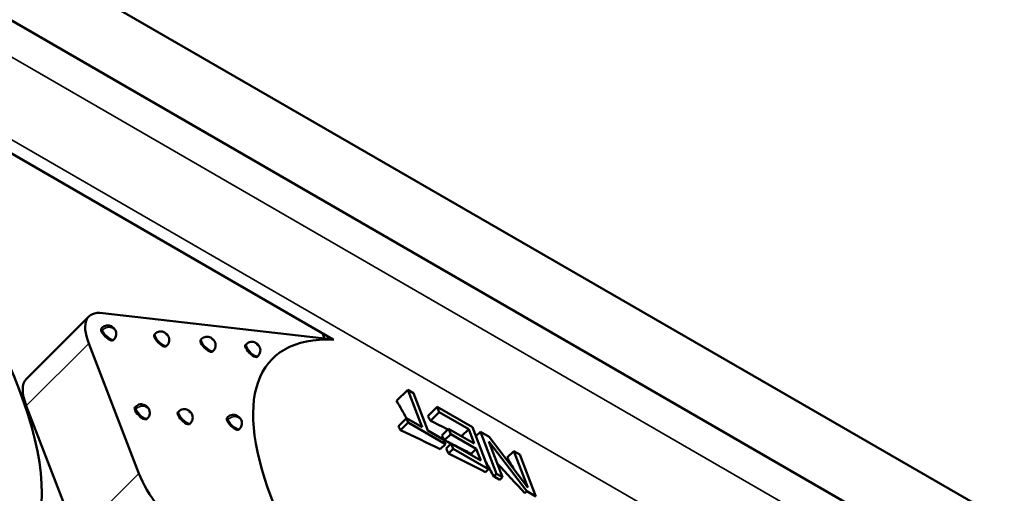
# Paper-space layout 'Sheet_1' of a CAD drawing. Header units: millimetres. Extents: x 0 to 118, y 0 to 118.
# Tile 14 of 206: x 20.632 to 21.498, y 18.507 to 18.923. Entities that reach past the tile are written whole.
import ezdxf

# ---------------------------------------------------------------- set-up
doc = ezdxf.new("R2010")
doc.units = ezdxf.units.MM
doc.layers.add('Visible (ANSI)', color=7, linetype='Continuous', lineweight=50)
doc.layers.add('Visible Narrow (ANSI)', color=7, linetype='Continuous', lineweight=35)

psp = doc.layouts.new('Sheet_1')

# ---------------------------------------------------------------- linework, layer by layer
at = {"layer": 'Visible (ANSI)'}
for p, q in [((18.83451, 20.01995), (21.84111, 18.28409)), ((18.77884, 19.9878), (21.78543, 18.25194)), ((20.90716, 18.64203), (19.42527, 19.49759)), ((20.70455, 18.66512), (20.90717, 18.64202)), ((20.69234, 18.66209), (20.6374, 18.60728)), ((20.70335, 18.65152), (20.70414, 18.65231)), ((20.74999, 18.64621), (20.75078, 18.64699)), ((20.89783, 18.64741), (20.89958, 18.64289)), ((20.73632, 18.52416), (20.69227, 18.63849)), ((20.71364, 18.64121), (20.71443, 18.642)), ((20.79074, 18.64156), (20.79153, 18.64235)), ((20.83014, 18.63707), (20.83092, 18.63785)), ((20.76028, 18.6359), (20.76107, 18.63668)), ((20.80103, 18.63125), (20.80182, 18.63203)), ((20.84043, 18.62676), (20.84121, 18.62754)), ((20.97278, 18.59764), (20.96305, 18.58793)), ((20.98546, 18.56474), (20.97278, 18.59764)), ((20.97278, 18.59764), (20.97797, 18.59465)), ((20.97797, 18.59465), (20.99064, 18.56175)), ((20.68139, 18.46936), (20.63733, 18.58368)), ((20.73288, 18.58221), (20.73366, 18.583)), ((20.77068, 18.5779), (20.77147, 18.57869)), ((20.99871, 18.58268), (20.99055, 18.57454)), ((21.00052, 18.57798), (20.99294, 18.57041)), ((21.00052, 18.57798), (20.99871, 18.58268)), ((20.99871, 18.58268), (21.02982, 18.56472)), ((21.02644, 18.56301), (21.00052, 18.57798)), ((20.74316, 18.5719), (20.74395, 18.57268)), ((20.78097, 18.56759), (20.78176, 18.56837)), ((20.81393, 18.57297), (20.81471, 18.57376)), ((20.97163, 18.57273), (20.96457, 18.56568)), ((20.97314, 18.56881), (20.96647, 18.56215)), ((20.97314, 18.56881), (20.97163, 18.57273)), ((20.97163, 18.57273), (20.98546, 18.56474)), ((21.00598, 18.54985), (20.97314, 18.56881)), ((20.82422, 18.56266), (20.825, 18.56344)), ((20.99064, 18.56175), (21.00447, 18.55377)), ((21.0088, 18.56345), (21.00285, 18.55751)), ((21.01061, 18.55875), (21.0088, 18.56345)), ((21.0088, 18.56345), (21.03127, 18.55048)), ((21.02644, 18.56301), (21.02025, 18.55684)), ((21.03127, 18.55048), (21.02644, 18.56301)), ((21.02982, 18.56472), (21.044, 18.5279)), ((21.03673, 18.56072), (21.03285, 18.55685)), ((21.05092, 18.52391), (21.03673, 18.56072)), ((21.03673, 18.56072), (21.04451, 18.55623)), ((21.00447, 18.55377), (21.00598, 18.54985)), ((21.01061, 18.55875), (21.00517, 18.55332)), ((21.01108, 18.55056), (21.00652, 18.54601)), ((21.03308, 18.54578), (21.01061, 18.55875)), ((21.01289, 18.54586), (21.01108, 18.55056)), ((21.01108, 18.55056), (21.03701, 18.53559)), ((21.07771, 18.50844), (21.04403, 18.55225)), ((21.04403, 18.55225), (21.0561, 18.52091)), ((21.04451, 18.55623), (21.07849, 18.51164)), ((21.00598, 18.54985), (21.00149, 18.54538)), ((21.01289, 18.54586), (21.00879, 18.54177)), ((21.044, 18.5279), (21.01289, 18.54586)), ((21.03308, 18.54578), (21.02867, 18.54137)), ((21.03701, 18.53559), (21.03308, 18.54578)), ((21.06611, 18.54376), (21.06034, 18.538)), ((21.07849, 18.51164), (21.06611, 18.54376)), ((21.06611, 18.54376), (21.0713, 18.54077)), ((21.0713, 18.54077), (21.08548, 18.50395)), ((21.044, 18.5279), (21.04131, 18.52521)), ((21.05092, 18.52391), (21.04846, 18.52146)), ((21.0561, 18.52091), (21.05092, 18.52391)), ((21.0561, 18.52091), (21.05381, 18.51862)), ((21.07771, 18.50844), (21.07593, 18.50667)), ((21.08548, 18.50395), (21.07771, 18.50844))]:
    psp.add_line(p, q, dxfattribs=at)
for centre, major_axis, ratio, start_param, end_param in [((20.26848, 18.80876), (0.36147, -0.36233), 0.345066, 5.377337, 7.699482), ((20.74795, 18.60634), (-0.05561, 0.05574), 0.345066, 5.874722, 6.94574), ((20.7085, 18.64637), (-0.00514, 0.00516), 0.345066, 0, 3.141593), ((20.75514, 18.64105), (-0.00514, 0.00516), 0.345066, 0, 3.141593), ((20.79589, 18.63641), (-0.00514, 0.00516), 0.345066, 0, 3.141593), ((21.14575, 18.33231), (-0.29196, 0.29265), 0.345066, 5.925133, 8.016757), ((20.83528, 18.63192), (-0.00514, 0.00516), 0.345066, 0, 3.141593), ((20.69301, 18.55154), (-0.05561, 0.05574), 0.345066, 0, 0.662554), ((19.43165, 16.81691), (1.21142, 2.09824), 0.57735, 5.951234, 5.962665), ((20.73802, 18.57706), (-0.00514, 0.00516), 0.345066, 0, 3.141593), ((20.77583, 18.57275), (-0.00514, 0.00516), 0.345066, 0, 3.141593), ((20.81907, 18.56782), (-0.00514, 0.00516), 0.345066, 0, 3.141593), ((19.45758, 16.80194), (1.2126, 2.10029), 0.57735, 5.959444, 5.962552), ((19.48933, 16.91658), (2.25237, 0.86791), 0.739997, 0.587458, 0.59595), ((19.41783, 16.82489), (1.21067, 2.09695), 0.57735, 5.938379, 5.940967), ((19.50171, 16.88446), (2.25725, 0.86979), 0.739997, 0.599875, 0.619121), ((19.46103, 16.79995), (1.21274, 2.10053), 0.57735, 5.948045, 5.951149), ((19.49597, 16.89935), (2.25512, 0.86897), 0.739997, 0.590634, 0.593854), ((19.45758, 16.80194), (1.2126, 2.10029), 0.57735, 5.938233, 5.941334), ((19.50171, 16.88446), (2.25725, 0.86979), 0.739997, 0.577617, 0.595826), ((19.49597, 16.89935), (2.25512, 0.86897), 0.739997, 0.580691, 0.588962), ((19.4835, 16.78697), (1.21351, 2.10186), 0.57735, 5.946936, 5.947981), ((19.4956, 16.77999), (1.21383, 2.10242), 0.57735, 5.93814, 5.947368), ((19.52498, 16.76303), (1.21438, 2.10337), 0.57735, 5.954774, 5.962382), ((19.59143, 16.744), (-0.10479, -2.42569), 0.878723, 2.421438, 2.437244), ((20.792, 18.49202), (-0.05561, 0.05574), 0.345066, 0.662554, 1.733572), ((19.50171, 16.88446), (2.25725, 0.86979), 0.739997, 0.57054, 0.573573)]:
    psp.add_ellipse(centre, major_axis=major_axis, ratio=ratio, start_param=start_param, end_param=end_param, dxfattribs=at)
for points, knots in [([(20.70414, 18.65231), (20.70466, 18.65282), (20.70527, 18.65326), (20.70657, 18.6539), (20.70727, 18.65412), (20.7087, 18.65432), (20.70944, 18.65431), (20.71086, 18.65405), (20.71157, 18.65381), (20.71288, 18.65312), (20.71351, 18.65266), (20.71463, 18.65158), (20.71513, 18.65094), (20.71568, 18.64995), (20.71582, 18.64964), (20.71595, 18.64932)], [0, 0, 0, 0, 0.00557892, 0.00557892, 0.01105562, 0.01105562, 0.01655553, 0.01655553, 0.0221168, 0.0221168, 0.02792488, 0.02792488, 0.03396886, 0.03396886, 0.0365903, 0.0365903, 0.0365903, 0.0365903]), ([(20.71595, 18.64932), (20.71622, 18.64861), (20.71638, 18.64784), (20.71644, 18.64634), (20.71635, 18.64558), (20.71593, 18.64417), (20.71561, 18.6435), (20.71497, 18.64258), (20.71471, 18.64228), (20.71443, 18.642)], [0, 0, 0, 0, 0.0058179, 0.0058179, 0.01148757, 0.01148757, 0.01701061, 0.01701061, 0.0200389, 0.0200389, 0.0200389, 0.0200389]), ([(20.75078, 18.64699), (20.7513, 18.64751), (20.75191, 18.64795), (20.75321, 18.64859), (20.75391, 18.6488), (20.75534, 18.649), (20.75608, 18.64899), (20.7575, 18.64874), (20.7582, 18.64849), (20.75952, 18.6478), (20.76015, 18.64734), (20.76127, 18.64626), (20.76176, 18.64562), (20.76253, 18.64424), (20.76281, 18.64348), (20.76308, 18.64195), (20.76309, 18.64116), (20.76285, 18.63969), (20.76262, 18.63898), (20.76196, 18.63773), (20.76155, 18.63716), (20.76107, 18.63668)], [0, 0, 0, 0, 0.00557892, 0.00557892, 0.01105562, 0.01105562, 0.01655553, 0.01655553, 0.0221168, 0.0221168, 0.02792488, 0.02792488, 0.03396886, 0.03396886, 0.03999902, 0.03999902, 0.0458432, 0.0458432, 0.05139711, 0.05139711, 0.05661131, 0.05661131, 0.05661131, 0.05661131]), ([(20.79153, 18.64235), (20.79205, 18.64286), (20.79266, 18.6433), (20.79396, 18.64394), (20.79466, 18.64416), (20.79609, 18.64436), (20.79683, 18.64434), (20.79825, 18.64409), (20.79896, 18.64384), (20.80027, 18.64316), (20.8009, 18.6427), (20.80202, 18.64162), (20.80252, 18.64098), (20.80328, 18.6396), (20.80356, 18.63884), (20.80383, 18.6373), (20.80384, 18.63652), (20.80361, 18.63504), (20.80337, 18.63433), (20.80272, 18.63308), (20.8023, 18.63252), (20.80182, 18.63203)], [0, 0, 0, 0, 0.00557892, 0.00557892, 0.01105562, 0.01105562, 0.01655553, 0.01655553, 0.0221168, 0.0221168, 0.02792488, 0.02792488, 0.03396886, 0.03396886, 0.03999902, 0.03999902, 0.0458432, 0.0458432, 0.05139711, 0.05139711, 0.05661131, 0.05661131, 0.05661131, 0.05661131]), ([(20.83092, 18.63785), (20.83144, 18.63837), (20.83205, 18.63881), (20.83335, 18.63945), (20.83406, 18.63967), (20.83548, 18.63987), (20.83622, 18.63985), (20.83765, 18.6396), (20.83835, 18.63935), (20.83967, 18.63867), (20.84029, 18.63821), (20.84141, 18.63712), (20.84191, 18.63649), (20.84268, 18.63511), (20.84295, 18.63434), (20.84323, 18.63281), (20.84324, 18.63203), (20.843, 18.63055), (20.84276, 18.62984), (20.84211, 18.62859), (20.8417, 18.62803), (20.84121, 18.62754)], [0, 0, 0, 0, 0.00557892, 0.00557892, 0.01105562, 0.01105562, 0.01655553, 0.01655553, 0.0221168, 0.0221168, 0.02792488, 0.02792488, 0.03396886, 0.03396886, 0.03999902, 0.03999902, 0.0458432, 0.0458432, 0.05139711, 0.05139711, 0.05661131, 0.05661131, 0.05661131, 0.05661131]), ([(20.73366, 18.583), (20.73418, 18.58351), (20.73479, 18.58395), (20.73609, 18.58459), (20.73679, 18.58481), (20.73822, 18.58501), (20.73896, 18.58499), (20.74038, 18.58474), (20.74109, 18.5845), (20.74241, 18.58381), (20.74303, 18.58335), (20.74415, 18.58227), (20.74465, 18.58163), (20.7452, 18.58064), (20.74534, 18.58033), (20.74547, 18.58001)], [0, 0, 0, 0, 0.00557892, 0.00557892, 0.01105562, 0.01105562, 0.01655553, 0.01655553, 0.0221168, 0.0221168, 0.02792488, 0.02792488, 0.03396886, 0.03396886, 0.0365903, 0.0365903, 0.0365903, 0.0365903]), ([(20.74547, 18.58001), (20.74574, 18.5793), (20.7459, 18.57853), (20.74596, 18.57703), (20.74587, 18.57627), (20.74545, 18.57486), (20.74513, 18.57419), (20.74449, 18.57327), (20.74423, 18.57296), (20.74395, 18.57268)], [0, 0, 0, 0, 0.0058179, 0.0058179, 0.01148757, 0.01148757, 0.01701061, 0.01701061, 0.0200389, 0.0200389, 0.0200389, 0.0200389]), ([(20.77147, 18.57869), (20.77199, 18.5792), (20.7726, 18.57964), (20.7739, 18.58028), (20.7746, 18.5805), (20.77603, 18.5807), (20.77677, 18.58068), (20.77819, 18.58043), (20.7789, 18.58019), (20.78021, 18.5795), (20.78084, 18.57904), (20.78196, 18.57796), (20.78246, 18.57732), (20.78322, 18.57594), (20.7835, 18.57518), (20.78377, 18.57365), (20.78378, 18.57286), (20.78355, 18.57138), (20.78331, 18.57067), (20.78266, 18.56942), (20.78224, 18.56886), (20.78176, 18.56837)], [0, 0, 0, 0, 0.00557892, 0.00557892, 0.01105562, 0.01105562, 0.01655553, 0.01655553, 0.0221168, 0.0221168, 0.02792488, 0.02792488, 0.03396886, 0.03396886, 0.03999902, 0.03999902, 0.0458432, 0.0458432, 0.05139711, 0.05139711, 0.05661131, 0.05661131, 0.05661131, 0.05661131]), ([(20.81471, 18.57376), (20.81523, 18.57427), (20.81584, 18.57471), (20.81714, 18.57535), (20.81785, 18.57557), (20.81927, 18.57577), (20.82001, 18.57576), (20.82144, 18.5755), (20.82214, 18.57526), (20.82346, 18.57457), (20.82408, 18.57411), (20.8252, 18.57303), (20.8257, 18.57239), (20.82625, 18.5714), (20.8264, 18.57109), (20.82652, 18.57077)], [0, 0, 0, 0, 0.00557892, 0.00557892, 0.01105562, 0.01105562, 0.01655553, 0.01655553, 0.0221168, 0.0221168, 0.02792488, 0.02792488, 0.03396886, 0.03396886, 0.0365903, 0.0365903, 0.0365903, 0.0365903]), ([(20.82652, 18.57077), (20.82679, 18.57006), (20.82695, 18.56929), (20.82701, 18.56779), (20.82692, 18.56703), (20.8265, 18.56562), (20.82618, 18.56495), (20.82554, 18.56403), (20.82528, 18.56373), (20.825, 18.56344)], [0, 0, 0, 0, 0.0058179, 0.0058179, 0.01148757, 0.01148757, 0.01701061, 0.01701061, 0.0200389, 0.0200389, 0.0200389, 0.0200389])]:
    psp.add_open_spline(points, degree=3, knots=knots, dxfattribs=at)
at = {"layer": 'Visible Narrow (ANSI)'}
for p, q in [((21.75563, 18.23704), (18.75101, 19.97176)), ((18.68808, 19.93542), (21.68814, 18.20334)), ((20.69227, 18.63849), (20.63733, 18.58368)), ((20.68139, 18.46936), (20.73632, 18.52416))]:
    psp.add_line(p, q, dxfattribs=at)
for centre, major_axis, ratio, start_param, end_param in [((20.70928, 18.64715), (-0.00514, 0.00516), 0.345066, 0, 0.662562), ((20.70887, 18.64739), (0.00625, 0.00241), 0.739993, 0.538734, 2.109498), ((20.70928, 18.64715), (0.00514, -0.00516), 0.345066, 3.804155, 6.283185), ((20.71373, 18.65159), (-0.000417, 0.000418), 0.345066, 3.804154, 6.945747), ((20.71373, 18.65159), (0.000417, -0.000418), 0.345066, 3.804154, 6.945747), ((20.7097, 18.64691), (0.00625, 0.00241), 0.739993, 0, 0.53867), ((20.75592, 18.64183), (0.00514, -0.00516), 0.345066, 3.141593, 6.283185), ((20.79667, 18.63719), (0.00514, -0.00516), 0.345066, 3.141593, 6.283185), ((20.83607, 18.6327), (0.00514, -0.00516), 0.345066, 3.141593, 6.283185), ((20.7388, 18.57784), (-0.00514, 0.00516), 0.345066, 0, 0.662562), ((20.73839, 18.57808), (0.00625, 0.00241), 0.739993, 0.538734, 2.109498), ((20.7388, 18.57784), (0.00514, -0.00516), 0.345066, 3.804155, 6.283185), ((20.74325, 18.58228), (-0.000417, 0.000418), 0.345066, 3.804154, 6.945747), ((20.74325, 18.58228), (0.000417, -0.000418), 0.345066, 3.804154, 6.945747), ((20.73922, 18.5776), (0.00625, 0.00241), 0.739993, 0, 0.53867), ((20.77661, 18.57353), (0.00514, -0.00516), 0.345066, 3.141593, 6.283185), ((20.81986, 18.5686), (-0.00514, 0.00516), 0.345066, 0, 0.662562), ((20.81944, 18.56884), (0.00625, 0.00241), 0.739993, 0.538734, 2.109498), ((20.81986, 18.5686), (0.00514, -0.00516), 0.345066, 3.804155, 6.283185), ((20.8243, 18.57304), (-0.000417, 0.000418), 0.345066, 3.804154, 6.945747), ((20.8243, 18.57304), (0.000417, -0.000418), 0.345066, 3.804154, 6.945747), ((20.82027, 18.56836), (0.00625, 0.00241), 0.739993, 0, 0.53867)]:
    psp.add_ellipse(centre, major_axis=major_axis, ratio=ratio, start_param=start_param, end_param=end_param, dxfattribs=at)
for centre in [(20.76037, 18.64627), (20.80112, 18.64163), (20.84051, 18.63714), (20.78106, 18.57797)]:
    psp.add_ellipse(centre, major_axis=(-0.000417, 0.000418), ratio=0.345066, dxfattribs=at)

doc.saveas('drawing.dxf')
